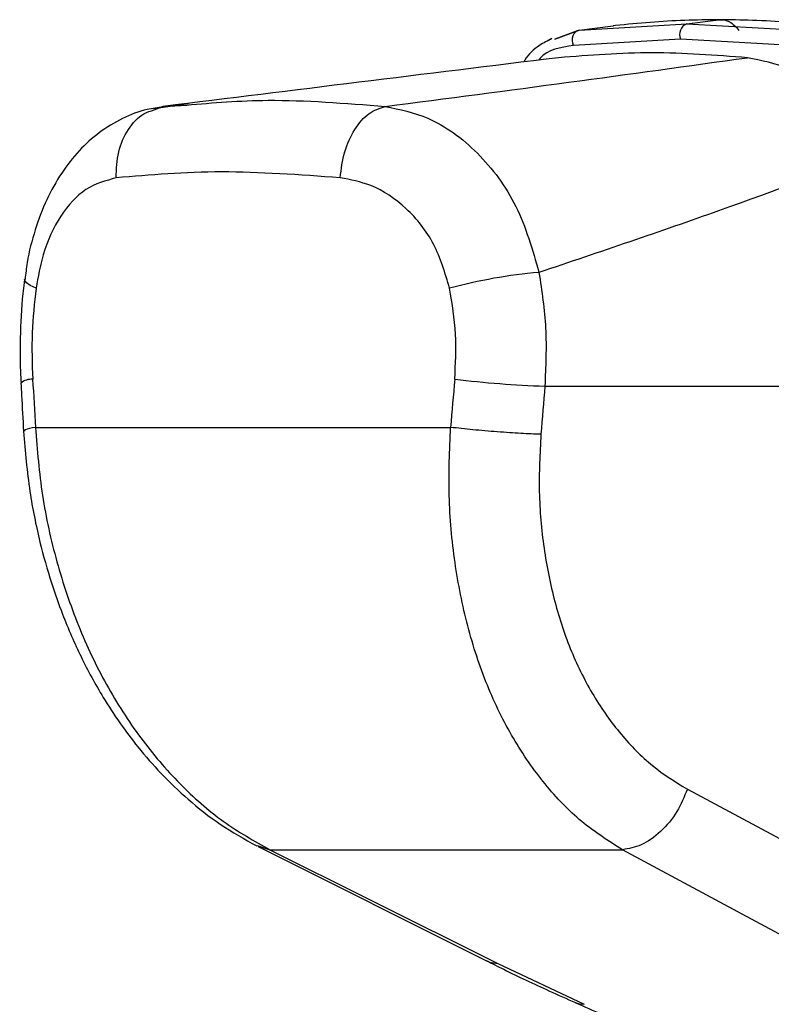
# Paper-space layout '3M DUO Surface Plate' of a CAD drawing. Header units: millimetres. Extents: x 10 to 10348, y 20 to 7979.
# Tile 105 of 117: x 9763 to 9805, y 2780 to 2834. Entities that reach past the tile are written whole.
import ezdxf

# ---------------------------------------------------------------- set-up
doc = ezdxf.new("R2010")
doc.units = ezdxf.units.MM

psp = doc.layouts.new('3M DUO Surface Plate')

# ---------------------------------------------------------------- linework, layer by layer
at = {"color": 7, "linetype": 'Continuous', "lineweight": 25}
for p, q in [((9800.559, 2834.089), (9802.324, 2834.307)), ((9794.567, 2833.74), (9793.208, 2833.226)), ((9793.208, 2833.226), (9794.567, 2833.74)), ((9794.567, 2833.74), (9800.559, 2834.089)), ((9794.567, 2833.74), (9796.463, 2833.974)), ((9796.505, 2833.979), (9796.463, 2833.974)), ((9796.598, 2833.989), (9796.505, 2833.979)), ((9800.559, 2834.089), (9806.788, 2833.74)), ((9793.058, 2833.263), (9792.859, 2833.153)), ((9800.213, 2833.232), (9794.259, 2832.88)), ((9806.409, 2832.88), (9800.213, 2833.232)), ((9772.838, 2829.639), (9770.908, 2829.362)), ((9770.927, 2829.298), (9771.433, 2829.488)), ((9771.433, 2829.488), (9772.733, 2829.565)), ((9792.661, 2813.931), (9821.079, 2813.931)), ((9764.316, 2811.639), (9787.415, 2811.639)), ((9800.59, 2791.514), (9812.387, 2785.181)), ((9776.709, 2788.322), (9789.372, 2781.989)), ((9777.367, 2788.146), (9796.974, 2788.146)), ((9790.037, 2781.813), (9794.852, 2779.549))]:
    psp.add_line(p, q, dxfattribs=at)
at = {"color": 8, "linetype": 'Continuous', "lineweight": 25}
for p, q in [((9771.433, 2829.488), (9771.172, 2829.4)), ((9776.653, 2788.384), (9777.367, 2788.146))]:
    psp.add_line(p, q, dxfattribs=at)
at = {"color": 7, "linetype": 'Continuous', "lineweight": 25, "flags": 128}
for points in [[(9794.259, 2832.88), (9794.216, 2833.017), (9794.198, 2833.161), (9794.206, 2833.304), (9794.239, 2833.437), (9794.296, 2833.554), (9794.373, 2833.646), (9794.465, 2833.71), (9794.567, 2833.74)], [(9777.367, 2788.146), (9782.867, 2785.397), (9790.037, 2781.813)], [(9808.764, 2781.813), (9803.646, 2784.562), (9796.974, 2788.146)], [(9789.373, 2781.988), (9789.58, 2781.902), (9790.037, 2781.813)]]:
    psp.add_lwpolyline(points, dxfattribs=at)
at = {"color": 8, "linetype": 'Continuous', "lineweight": 25, "flags": 128}
for points in [[(9764.351, 2819.375), (9764.031, 2819.528), (9763.819, 2819.677), (9763.721, 2819.817), (9763.714, 2819.874)], [(9794.356, 2779.642), (9794.568, 2779.574), (9794.852, 2779.549)]]:
    psp.add_lwpolyline(points, dxfattribs=at)
at = {"color": 7, "linetype": 'Continuous', "lineweight": 25}
for centre, radius, start, end in [((9800.788, 2833.498), 0.633, 111.1573, 204.8821), ((9794.613, 2792.889), 27.46, 94.761, 105.3099), ((9794.99, 2877.134), 63.246, 263.3326, 267.88922)]:
    psp.add_arc(centre, radius, start, end, dxfattribs=at)
at = {"color": 8, "linetype": 'Continuous', "lineweight": 25}
psp.add_arc((9764.11, 2813.381), 0.937, 86.7545, 129.772, dxfattribs=at)
at = {"color": 7, "linetype": 'Continuous', "lineweight": 25}
for centre, major_axis, ratio, start_param, end_param in [((9832.806, 2650.875), (-58.4, 808.708), 0.071472, 1.362135, 1.365514), ((9832.806, 2650.875), (58.4, 808.708), 0.071472, 1.372457, 1.375836), ((9835.622, 2650.49), (55.53, 808.71), 0.068026, 1.371967, 1.375346)]:
    psp.add_ellipse(centre, major_axis=major_axis, ratio=ratio, start_param=start_param, end_param=end_param, dxfattribs=at)
for points, knots in [([(9802.324, 2834.307), (9801.7, 2834.302), (9799.757, 2834.285), (9797.876, 2834.109), (9796.598, 2833.989)], [0, 0, 0, 0, 0.32125, 1, 1, 1, 1]), ([(9808.276, 2833.989), (9806.914, 2834.109), (9804.907, 2834.285), (9802.952, 2834.302), (9802.324, 2834.307)], [0, 0, 0, 0, 0.67875, 1, 1, 1, 1]), ([(9793.058, 2833.263), (9792.82, 2833.143), (9792.239, 2832.848), (9791.717, 2832.371), (9791.505, 2831.996), (9791.486, 2831.962)], [0, 0, 0, 0, 0.385438, 0.944373, 1, 1, 1, 1]), ([(9803.931, 2832.201), (9802.154, 2832.336), (9798.591, 2832.606), (9795.151, 2832.336), (9793.425, 2832.201)], [0, 0, 0, 0, 0.498544, 1, 1, 1, 1]), ([(9793.425, 2832.201), (9789.703, 2831.743), (9782.257, 2830.828), (9775.042, 2829.935), (9771.433, 2829.488)], [0, 0, 0, 0, 0.4998528, 1, 1, 1, 1]), ([(9783.782, 2829.488), (9787.203, 2829.934), (9794.047, 2830.827), (9800.636, 2831.743), (9803.931, 2832.201)], [0, 0, 0, 0, 0.499877, 1, 1, 1, 1]), ([(9811.675, 2827.134), (9810.834, 2828.071), (9809.15, 2829.945), (9806.43, 2831.692), (9804.71, 2832.042), (9803.931, 2832.201)], [0, 0, 0, 0, 0.353352, 0.707215, 1, 1, 1, 1]), ([(9771.424, 2829.446), (9771.127, 2829.414), (9770.338, 2829.327), (9769.131, 2828.844), (9767.848, 2828.071), (9766.715, 2827.04), (9765.733, 2825.789), (9764.91, 2824.313), (9764.277, 2822.641), (9763.881, 2821.138), (9763.776, 2820.185), (9763.741, 2819.871)], [0, 0, 0, 0, 0.069968, 0.185826, 0.30284, 0.420414, 0.542004, 0.669637, 0.800822, 0.934311, 1, 1, 1, 1]), ([(9783.782, 2829.488), (9784.582, 2829.323), (9786.398, 2828.948), (9788.99, 2827.046), (9791.243, 2824.059), (9791.97, 2821.523), (9792.334, 2820.254)], [0, 0, 0, 0, 0.208695, 0.473319, 0.736593, 1, 1, 1, 1]), ([(9811.675, 2827.134), (9808.61, 2825.98), (9802.473, 2823.669), (9795.717, 2821.394), (9792.334, 2820.254)], [0, 0, 0, 0, 0.499285, 1, 1, 1, 1]), ([(9768.81, 2825.518), (9768.229, 2825.361), (9767.073, 2825.049), (9765.671, 2823.497), (9764.738, 2821.521), (9764.465, 2820.011), (9764.351, 2819.375)], [0, 0, 0, 0, 0.273074, 0.54299, 0.807448, 1, 1, 1, 1]), ([(9781.271, 2825.518), (9779.017, 2825.683), (9774.529, 2826.011), (9770.711, 2825.682), (9768.81, 2825.518)], [0, 0, 0, 0, 0.502298, 1, 1, 1, 1]), ([(9787.363, 2819.375), (9787.112, 2820.223), (9786.607, 2821.933), (9784.993, 2823.915), (9783.14, 2825.167), (9781.845, 2825.41), (9781.271, 2825.518)], [0, 0, 0, 0, 0.257817, 0.519525, 0.787005, 1, 1, 1, 1]), ([(9763.723, 2819.879), (9763.712, 2819.814), (9763.568, 2818.951), (9763.481, 2817.221), (9763.435, 2815.348), (9763.507, 2814.312), (9763.522, 2814.101)], [0, 0, 0, 0, 0.034799, 0.461819, 0.890198, 1, 1, 1, 1]), ([(9792.334, 2820.254), (9792.49, 2819.222), (9792.808, 2817.131), (9792.71, 2815.007), (9792.661, 2813.931)], [0, 0, 0, 0, 0.493486, 1, 1, 1, 1]), ([(9764.351, 2819.375), (9764.261, 2818.551), (9764.078, 2816.88), (9764.134, 2815.179), (9764.163, 2814.316)], [0, 0, 0, 0, 0.492721, 1, 1, 1, 1]), ([(9787.647, 2814.316), (9787.689, 2815.154), (9787.776, 2816.855), (9787.502, 2818.526), (9787.363, 2819.375)], [0, 0, 0, 0, 0.492692, 1, 1, 1, 1]), ([(9763.51, 2814.1), (9763.522, 2813.876), (9763.571, 2812.984), (9763.619, 2812.091), (9763.656, 2811.421)], [0, 0, 0, 0, 0.2499358, 1, 1, 1, 1]), ([(9763.656, 2811.422), (9763.75, 2810.301), (9763.923, 2808.229), (9764.503, 2805.407), (9765.14, 2803.137), (9765.753, 2801.4), (9766.311, 2800.04), (9767.035, 2798.47), (9768.2, 2796.335), (9769.714, 2794.178), (9771.331, 2792.327), (9772.854, 2790.873), (9774.631, 2789.474), (9775.953, 2788.74), (9776.641, 2788.357)], [0, 0, 0, 0, 0.11464, 0.21198, 0.29298, 0.35651, 0.402645, 0.446512, 0.538037, 0.660551, 0.733086, 0.813813, 0.902995, 1, 1, 1, 1]), ([(9764.316, 2811.639), (9764.418, 2810.375), (9764.622, 2807.849), (9765.455, 2804.133), (9766.645, 2800.584), (9768.214, 2797.275), (9770.12, 2794.311), (9772.317, 2791.757), (9774.733, 2789.621), (9776.489, 2788.638), (9777.367, 2788.146)], [0, 0, 0, 0, 0.125078, 0.249956, 0.375349, 0.500002, 0.625552, 0.749896, 0.87499, 1, 1, 1, 1]), ([(9796.974, 2788.146), (9796.206, 2788.635), (9794.667, 2789.612), (9792.631, 2791.739), (9790.855, 2794.284), (9789.4, 2797.248), (9788.309, 2800.549), (9787.602, 2804.107), (9787.256, 2807.829), (9787.362, 2810.369), (9787.415, 2811.639)], [0, 0, 0, 0, 0.124254, 0.248755, 0.373673, 0.498312, 0.623952, 0.748648, 0.874353, 1, 1, 1, 1]), ([(9792.44, 2811.254), (9792.387, 2810.186), (9792.28, 2808.047), (9792.563, 2804.909), (9793.159, 2801.913), (9794.089, 2799.141), (9795.335, 2796.655), (9796.859, 2794.521), (9798.608, 2792.739), (9799.931, 2791.921), (9800.59, 2791.514)], [0, 0, 0, 0, 0.12587, 0.252179, 0.377314, 0.502687, 0.626919, 0.751876, 0.87635, 1, 1, 1, 1]), ([(9800.59, 2791.514), (9800.416, 2791.09), (9800.057, 2790.213), (9799.131, 2789.113), (9798.046, 2788.34), (9797.324, 2788.21), (9796.974, 2788.146)], [0, 0, 0, 0, 0.241934, 0.5, 0.758066, 1, 1, 1, 1]), ([(9789.396, 2781.987), (9789.718, 2781.823), (9790.827, 2781.259), (9792.486, 2780.474), (9793.881, 2779.859), (9794.367, 2779.644)], [0, 0, 0, 0, 0.210803, 0.725035, 1, 1, 1, 1]), ([(9794.356, 2779.643), (9795.359, 2779.204), (9797.424, 2778.299), (9800.524, 2777.019), (9803.518, 2775.839), (9806.23, 2774.842), (9808.674, 2774.008), (9810.834, 2773.33), (9812.74, 2772.798), (9814.469, 2772.387), (9816.063, 2772.103), (9817.345, 2771.938), (9818.057, 2771.954), (9818.314, 2771.959)], [0, 0, 0, 0, 0.140409, 0.289294, 0.413942, 0.526838, 0.625475, 0.707551, 0.779599, 0.844238, 0.905064, 0.96571, 1, 1, 1, 1])]:
    psp.add_open_spline(points, degree=3, knots=knots, dxfattribs=at)
for points in [[(9802.324, 2834.307), (9802.428, 2834.311), (9802.636, 2834.318), (9802.94, 2834.204), (9803.223, 2834.012), (9803.378, 2833.815), (9803.456, 2833.717)], [(9781.271, 2825.518), (9781.334, 2826.009), (9781.46, 2826.99), (9782.052, 2828.255), (9782.851, 2829.19), (9783.471, 2829.388), (9783.782, 2829.488)], [(9792.44, 2811.254), (9792.085, 2811.267), (9791.375, 2811.294), (9790.023, 2811.386), (9788.63, 2811.504), (9787.82, 2811.594), (9787.415, 2811.639)]]:
    psp.add_open_spline(points, degree=3, dxfattribs=at)
at = {"color": 8, "linetype": 'Continuous', "lineweight": 25}
for points, knots in [([(9794.259, 2832.88), (9793.539, 2832.772), (9792.773, 2832.655), (9792.349, 2832.099), (9792.323, 2832.065)], [0, 0, 0, 0, 0.938291, 1, 1, 1, 1]), ([(9772.733, 2829.565), (9774.206, 2829.692), (9777.592, 2829.985), (9781.547, 2829.668), (9783.782, 2829.488)], [0, 0, 0, 0, 0.43494, 1, 1, 1, 1]), ([(9768.81, 2825.518), (9768.827, 2826.01), (9768.861, 2826.993), (9769.442, 2828.245), (9770.167, 2829.072), (9770.731, 2829.24), (9770.927, 2829.298)], [0, 0, 0, 0, 0.28327, 0.566539, 0.849809, 1, 1, 1, 1]), ([(9764.316, 2811.639), (9764.09, 2811.593), (9763.704, 2811.515), (9763.704, 2811.451), (9763.704, 2811.424)], [0, 0, 0, 0, 0.5846442, 1, 1, 1, 1])]:
    psp.add_open_spline(points, degree=3, knots=knots, dxfattribs=at)

doc.saveas('drawing.dxf')
